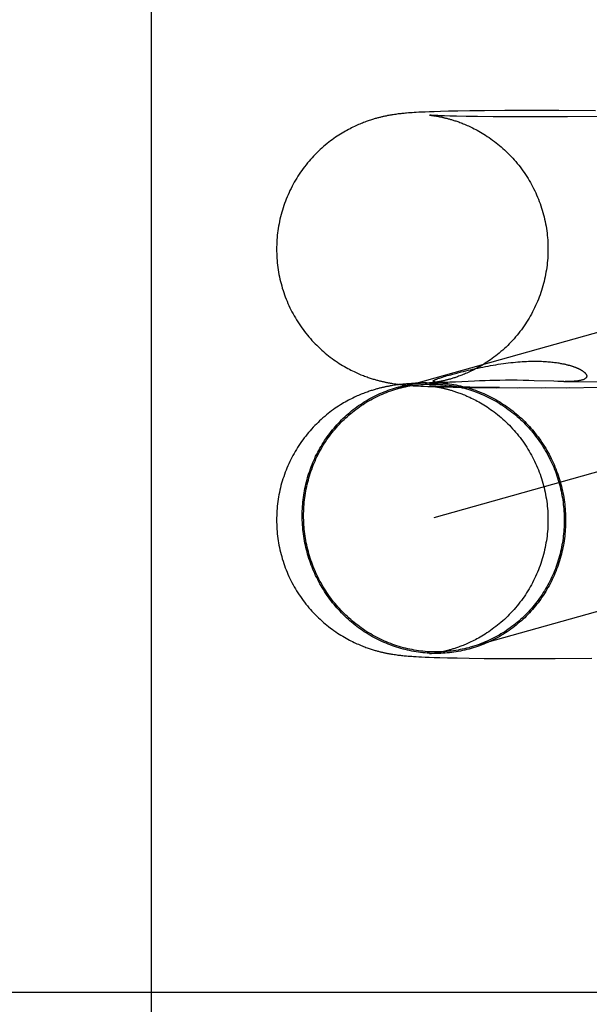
# Model space of a CAD drawing. Header units: inches. Extents: x 0 to 283, y 0 to 183.
# Tile 20 of 82: x 86.9021 to 86.984, y 96.3763 to 96.5178. Entities that reach past the tile are written whole.
import ezdxf

# ---------------------------------------------------------------- set-up
doc = ezdxf.new("R2010")
doc.units = ezdxf.units.IN
doc.header["$LTSCALE"] = 15.583333
doc.header["$MEASUREMENT"] = 0
doc.linetypes.add('HIDDEN', pattern=[0.2, 0.1, -0.1])
doc.layers.add('DEFAULT_2', color=8, linetype='HIDDEN')

msp = doc.modelspace()

# ---------------------------------------------------------------- linework, layer by layer
at = {"layer": 'DEFAULT_2', "color": 8, "linetype": 'HIDDEN'}
for p, q in [((86.92107, 95.06556), (86.92107, 97.31556)), ((86.95579, 96.50418), (86.9556, 96.50414)), ((86.95598, 96.5042), (86.95579, 96.50418)), ((86.95617, 96.50423), (86.95598, 96.5042)), ((86.95635, 96.50426), (86.95617, 96.50423)), ((86.95654, 96.50428), (86.95635, 96.50426)), ((86.95671, 96.5043), (86.95654, 96.50428)), ((86.95689, 96.50432), (86.95671, 96.5043)), ((86.95706, 96.50434), (86.95689, 96.50432)), ((86.95723, 96.50436), (86.95706, 96.50434)), ((86.9574, 96.50437), (86.95723, 96.50436)), ((86.95757, 96.50439), (86.9574, 96.50437)), ((86.95774, 96.5044), (86.95757, 96.50439)), ((86.95799, 96.50443), (86.95774, 96.5044)), ((86.95825, 96.50444), (86.95799, 96.50443)), ((86.95852, 96.50446), (86.95825, 96.50444)), ((86.9588, 96.50448), (86.95852, 96.50446)), ((86.95909, 96.5045), (86.9588, 96.50448)), ((86.9595, 96.50452), (86.95909, 96.5045)), ((86.95993, 96.50454), (86.9595, 96.50452)), ((86.96039, 96.50456), (86.95993, 96.50454)), ((86.96101, 96.50459), (86.96039, 96.50456)), ((86.96169, 96.50461), (86.96101, 96.50459)), ((86.96104, 96.50411), (86.96105, 96.50411)), ((86.96106, 96.50411), (86.96105, 96.50411)), ((86.96106, 96.50411), (86.96107, 96.5041)), ((86.96109, 96.5041), (86.9611, 96.5041)), ((86.96112, 96.5041), (86.96114, 96.5041)), ((86.96125, 96.50409), (86.96117, 96.5041)), ((86.96117, 96.50409), (86.96122, 96.50409)), ((86.96122, 96.50409), (86.96129, 96.50408)), ((86.9614, 96.50408), (86.96125, 96.50409)), ((86.96129, 96.50408), (86.96137, 96.50407)), ((86.96137, 96.50407), (86.96145, 96.50406)), ((86.96157, 96.50408), (86.9614, 96.50408)), ((86.96145, 96.50406), (86.96155, 96.50405)), ((86.96155, 96.50405), (86.96166, 96.50403)), ((86.96185, 96.50406), (86.96157, 96.50408)), ((86.96166, 96.50403), (86.96177, 96.50402)), ((86.96258, 96.50464), (86.96169, 96.50461)), ((86.96177, 96.50402), (86.9619, 96.504)), ((86.9622, 96.50405), (86.96185, 96.50406)), ((86.9619, 96.504), (86.96203, 96.50397)), ((86.96203, 96.50397), (86.96217, 96.50395)), ((86.96263, 96.50403), (86.9622, 96.50405)), ((86.96374, 96.50467), (86.96258, 96.50464)), ((86.96316, 96.50401), (86.96263, 96.50403)), ((86.96395, 96.50399), (86.96316, 96.50401)), ((86.96507, 96.5047), (86.96374, 96.50467)), ((86.96492, 96.50397), (86.96395, 96.50399)), ((86.96627, 96.50394), (86.96492, 96.50397)), ((86.96683, 96.50473), (86.96507, 96.5047)), ((86.96791, 96.50391), (86.96627, 96.50394)), ((86.96894, 96.50475), (86.96683, 96.50473)), ((86.97186, 96.50477), (86.96894, 96.50475)), ((86.97519, 96.50478), (86.97186, 96.50477)), ((86.97963, 96.50477), (86.97519, 96.50478)), ((86.98487, 96.50474), (86.97963, 96.50477)), ((86.98611, 96.50393), (86.98087, 96.50389)), ((86.97017, 96.50389), (86.96791, 96.50391)), ((86.97293, 96.50387), (86.97017, 96.50389)), ((86.97636, 96.50387), (86.97293, 96.50387)), ((86.98087, 96.50389), (86.97636, 96.50387)), ((87.08551, 96.5012), (86.95635, 96.46478)), ((87.09075, 96.48263), (86.96166, 96.44623)), ((86.96201, 96.46574), (86.96187, 96.46572)), ((86.96215, 96.46577), (86.96201, 96.46574)), ((86.96216, 96.46573), (86.96213, 96.46573)), ((86.9623, 96.46579), (86.96215, 96.46577)), ((86.9622, 96.46572), (86.96218, 96.46572)), ((86.96395, 96.46573), (86.96368, 96.46572)), ((86.96427, 96.46574), (86.96395, 96.46573)), ((86.96475, 96.46576), (86.96427, 96.46574)), ((86.96436, 96.4669), (86.96495, 96.46705)), ((86.96751, 96.46589), (86.96475, 96.46576)), ((86.96821, 96.46592), (86.96751, 96.46589)), ((86.96904, 96.46595), (86.96821, 96.46592)), ((86.96968, 96.46597), (86.96904, 96.46595)), ((86.97038, 96.46599), (86.96968, 96.46597)), ((86.97113, 96.466), (86.97038, 96.46599)), ((86.97193, 96.46601), (86.97113, 96.466)), ((86.97276, 96.46601), (86.97193, 96.46601)), ((86.97361, 96.46601), (86.97276, 96.46601)), ((86.97446, 96.466), (86.97361, 96.46601)), ((86.97528, 96.46598), (86.97446, 96.466)), ((86.97607, 96.46596), (86.97528, 96.46598)), ((86.97887, 96.46587), (86.97607, 96.46596)), ((86.97946, 96.46585), (86.97887, 96.46587)), ((86.98035, 96.46584), (86.97946, 96.46585)), ((86.98035, 96.46584), (86.98171, 96.46583)), ((86.98171, 96.46583), (86.98706, 96.46578)), ((86.95576, 96.46527), (86.95556, 96.46523)), ((86.95595, 96.4653), (86.95576, 96.46527)), ((86.95614, 96.46532), (86.95595, 96.4653)), ((86.95597, 96.46552), (86.95616, 96.46549)), ((86.95632, 96.46535), (86.95614, 96.46532)), ((86.95616, 96.46549), (86.95636, 96.46546)), ((86.9565, 96.46537), (86.95632, 96.46535)), ((86.95636, 96.46546), (86.95655, 96.46544)), ((86.95668, 96.46539), (86.9565, 96.46537)), ((86.95655, 96.46544), (86.95674, 96.46541)), ((86.95686, 96.46541), (86.95668, 96.46539)), ((86.95674, 96.46541), (86.95692, 96.46539)), ((86.95704, 96.46543), (86.95686, 96.46541)), ((86.95692, 96.46539), (86.95711, 96.46537)), ((86.95721, 96.46545), (86.95704, 96.46543)), ((86.95711, 96.46537), (86.9573, 96.46535)), ((86.95739, 96.46547), (86.95721, 96.46545)), ((86.9573, 96.46535), (86.95749, 96.46534)), ((86.95756, 96.46548), (86.95739, 96.46547)), ((86.95749, 96.46534), (86.95769, 96.46532)), ((86.95774, 96.4655), (86.95756, 96.46548)), ((86.95769, 96.46532), (86.95788, 96.4653)), ((86.95791, 96.46551), (86.95774, 96.4655)), ((86.95788, 96.4653), (86.95808, 96.46529)), ((86.95818, 96.46553), (86.95791, 96.46551)), ((86.95808, 96.46529), (86.95838, 96.46527)), ((86.95845, 96.46555), (86.95818, 96.46553)), ((86.95838, 96.46527), (86.95868, 96.46524)), ((86.95873, 96.46557), (86.95845, 96.46555)), ((86.95868, 96.46524), (86.95899, 96.46523)), ((86.95902, 96.46559), (86.95873, 96.46557)), ((86.95899, 96.46523), (86.95932, 96.46521)), ((86.95934, 96.46561), (86.95902, 96.46559)), ((86.95932, 96.46521), (86.95977, 96.46518)), ((86.95979, 96.46563), (86.95934, 96.46561)), ((86.95977, 96.46518), (86.96024, 96.46516)), ((86.96059, 96.46567), (86.95979, 96.46563)), ((86.96024, 96.46516), (86.96076, 96.46514)), ((86.96076, 96.46514), (86.96145, 96.46511)), ((86.96104, 96.46561), (86.96366, 96.46572)), ((86.96104, 96.4652), (86.96105, 96.4652)), ((86.96106, 96.46561), (86.96105, 96.46561)), ((86.96106, 96.4652), (86.96105, 96.4652)), ((86.96106, 96.4652), (86.96107, 96.4652)), ((86.96108, 96.46562), (86.96107, 96.46561)), ((86.96108, 96.4652), (86.9611, 96.4652)), ((86.96112, 96.46562), (86.9611, 96.46562)), ((86.96112, 96.4652), (86.96114, 96.46519)), ((86.96116, 96.46519), (86.96119, 96.46519)), ((86.96127, 96.46519), (86.96118, 96.46519)), ((86.96121, 96.46519), (86.96128, 96.46518)), ((86.96132, 96.46564), (86.96124, 96.46563)), ((86.96144, 96.46518), (86.96127, 96.46519)), ((86.96128, 96.46518), (86.96135, 96.46517)), ((86.96141, 96.46565), (86.96132, 96.46564)), ((86.96135, 96.46517), (86.96144, 96.46516)), ((86.96151, 96.46567), (86.96141, 96.46565)), ((86.96166, 96.46517), (86.96144, 96.46518)), ((86.96144, 96.46516), (86.96153, 96.46515)), ((86.96145, 96.46511), (86.96221, 96.46509)), ((86.96162, 96.46568), (86.96151, 96.46567)), ((86.96153, 96.46515), (86.96164, 96.46513)), ((86.96174, 96.4657), (86.96162, 96.46568)), ((86.96164, 96.46513), (86.96175, 96.46511)), ((86.96194, 96.46515), (86.96166, 96.46517)), ((86.96187, 96.46572), (86.96174, 96.4657)), ((86.96175, 96.46511), (86.96188, 96.46509)), ((86.96188, 96.46509), (86.96201, 96.46507)), ((86.96228, 96.46514), (86.96194, 96.46515)), ((86.96201, 96.46507), (86.96215, 96.46505)), ((86.96221, 96.46509), (86.96324, 96.46506)), ((86.96225, 96.46572), (86.96223, 96.46572)), ((86.96229, 96.46572), (86.96227, 96.46572)), ((86.9628, 96.46512), (86.96228, 96.46514)), ((86.96234, 96.46572), (86.96232, 96.46572)), ((86.96238, 96.46572), (86.96236, 96.46572)), ((86.96256, 96.46571), (86.96249, 96.46571)), ((86.96263, 96.46571), (86.96256, 96.46571)), ((86.9627, 96.46571), (86.96263, 96.46571)), ((86.96278, 96.46571), (86.9627, 96.46571)), ((86.96344, 96.4651), (86.9628, 96.46512)), ((86.96287, 96.46571), (86.96281, 96.46571)), ((86.96297, 96.46571), (86.96287, 96.46571)), ((86.96308, 96.46571), (86.96297, 96.46571)), ((86.9632, 96.46571), (86.96308, 96.46571)), ((86.96334, 96.46571), (86.9632, 96.46571)), ((86.96324, 96.46506), (86.96442, 96.46503)), ((86.9635, 96.46572), (86.96334, 96.46571)), ((86.96423, 96.46508), (86.96344, 96.4651)), ((86.96368, 96.46572), (86.9635, 96.46572)), ((86.96539, 96.46505), (86.96423, 96.46508)), ((86.96442, 96.46503), (86.96604, 96.465)), ((86.96681, 96.46503), (86.96539, 96.46505)), ((86.96604, 96.465), (86.96797, 96.46498)), ((86.96855, 96.465), (86.96681, 96.46503)), ((86.96797, 96.46498), (86.97069, 96.46495)), ((86.97109, 96.46498), (86.96855, 96.465)), ((86.97069, 96.46495), (86.974, 96.46497)), ((86.97371, 96.46494), (86.97773, 96.46497)), ((86.97707, 96.46494), (86.98119, 96.46498)), ((86.98065, 96.46495), (86.98571, 96.46502)), ((86.95575, 96.42664), (86.95594, 96.42662)), ((86.95594, 96.42662), (86.95613, 96.42659)), ((86.95613, 96.42659), (86.95631, 96.42656)), ((86.95631, 96.42656), (86.95649, 96.42654)), ((86.95649, 96.42654), (86.95666, 96.42652)), ((86.95666, 96.42652), (86.95684, 96.4265)), ((86.95684, 96.4265), (86.95701, 96.42648)), ((86.95701, 96.42648), (86.95719, 96.42646)), ((86.95719, 96.42646), (86.95736, 96.42644)), ((86.95736, 96.42644), (86.95753, 96.42643)), ((86.95753, 96.42643), (86.9577, 96.42641)), ((86.9577, 96.42641), (86.95795, 96.42639)), ((86.95795, 96.42639), (86.95821, 96.42637)), ((86.95821, 96.42637), (86.95847, 96.42635)), ((86.95847, 96.42635), (86.95873, 96.42634)), ((86.95873, 96.42634), (86.9591, 96.42632)), ((86.9591, 96.42632), (86.95947, 96.42629)), ((86.95947, 96.42629), (86.95987, 96.42627)), ((86.95987, 96.42627), (86.96039, 96.42625)), ((86.96039, 96.42625), (86.96096, 96.42623)), ((86.96096, 96.42623), (86.9617, 96.4262)), ((86.96107, 96.42671), (86.96106, 96.42671)), ((86.9611, 96.42671), (86.96109, 96.42671)), ((86.96115, 96.42672), (86.96112, 96.42671)), ((86.96134, 96.42674), (86.96127, 96.42673)), ((86.96143, 96.42675), (86.96134, 96.42674)), ((86.96153, 96.42676), (86.96143, 96.42675)), ((86.96163, 96.42678), (86.96153, 96.42676)), ((86.96175, 96.4268), (86.96163, 96.42678)), ((86.9617, 96.4262), (86.96252, 96.42618)), ((86.96187, 96.42681), (86.96175, 96.4268)), ((86.96201, 96.42684), (86.96187, 96.42681)), ((86.96215, 96.42686), (86.96201, 96.42684)), ((86.9623, 96.42689), (86.96215, 96.42686)), ((86.96252, 96.42618), (86.9636, 96.42615)), ((86.9636, 96.42615), (86.96501, 96.42612)), ((86.96501, 96.42612), (86.9667, 96.42609)), ((86.9667, 96.42609), (86.96886, 96.42606)), ((86.96886, 96.42606), (86.97183, 96.42604)), ((86.97183, 96.42604), (86.9751, 96.42603)), ((86.9751, 96.42603), (86.97909, 96.42604)), ((86.97909, 96.42604), (86.98437, 96.42607)), ((87.16556, 96.37806), (86.68813, 96.37806))]:
    msp.add_line(p, q, dxfattribs=at)
for points in [[(86.9556, 96.50414), (86.9555, 96.50413), (86.9554, 96.50411), (86.9553, 96.50409), (86.9552, 96.50407), (86.9551, 96.50406), (86.95499, 96.50404), (86.95489, 96.50401), (86.95479, 96.50399), (86.95468, 96.50397), (86.95458, 96.50395), (86.95447, 96.50393), (86.95437, 96.5039), (86.95426, 96.50388), (86.95415, 96.50385), (86.95404, 96.50383), (86.95393, 96.5038), (86.95382, 96.50377), (86.9537, 96.50374), (86.95358, 96.50371), (86.95346, 96.50368), (86.95334, 96.50364), (86.95321, 96.50361), (86.95308, 96.50357), (86.95295, 96.50353), (86.95281, 96.50349), (86.95267, 96.50344), (86.95252, 96.5034), (86.95237, 96.50335), (86.95222, 96.50329), (86.95206, 96.50324), (86.9519, 96.50318), (86.95173, 96.50312), (86.95156, 96.50305), (86.95138, 96.50298), (86.9512, 96.50291), (86.95101, 96.50283), (86.95082, 96.50275), (86.95063, 96.50266), (86.95043, 96.50257), (86.95023, 96.50248), (86.95002, 96.50238), (86.94981, 96.50228), (86.9496, 96.50217), (86.94938, 96.50205), (86.94916, 96.50193), (86.94894, 96.50181), (86.94871, 96.50168), (86.94848, 96.50154), (86.94825, 96.5014), (86.94801, 96.50125), (86.94777, 96.50109), (86.94753, 96.50093), (86.94729, 96.50076), (86.94704, 96.50059), (86.9468, 96.5004), (86.94655, 96.50021), (86.9463, 96.50002), (86.94605, 96.49981), (86.94581, 96.49961), (86.94556, 96.49939), (86.94532, 96.49917), (86.94508, 96.49894), (86.94484, 96.49871), (86.9446, 96.49847), (86.94437, 96.49824), (86.94415, 96.49799), (86.94393, 96.49775), (86.94371, 96.49749), (86.94349, 96.49724), (86.94328, 96.49698), (86.94308, 96.49671), (86.94288, 96.49645), (86.94268, 96.49618), (86.94249, 96.4959), (86.9423, 96.49562), (86.94211, 96.49534), (86.94194, 96.49506), (86.94176, 96.49477), (86.94159, 96.49448), (86.94143, 96.49419), (86.94127, 96.49389), (86.94112, 96.49359), (86.94097, 96.49329), (86.94083, 96.49298), (86.94069, 96.49268), (86.94056, 96.49237), (86.94043, 96.49206), (86.94031, 96.49174), (86.94019, 96.49143), (86.94008, 96.49111), (86.93998, 96.49079), (86.93988, 96.49047), (86.93978, 96.49015), (86.93969, 96.48982), (86.93961, 96.4895), (86.93953, 96.48917), (86.93946, 96.48884), (86.9394, 96.48851), (86.93934, 96.48818), (86.93928, 96.48785), (86.93923, 96.48751), (86.93919, 96.48718), (86.93915, 96.48685), (86.93912, 96.48651), (86.93909, 96.48618), (86.93907, 96.48584), (86.93906, 96.4855), (86.93905, 96.48517), (86.93905, 96.48486)], [(86.96115, 96.5041), (86.96109, 96.5041), (86.96108, 96.5041)], [(86.96217, 96.50395), (86.96231, 96.50392), (86.96239, 96.50391), (86.96247, 96.50389), (86.96255, 96.50388), (86.96263, 96.50386), (86.96271, 96.50385), (86.96279, 96.50383), (86.96288, 96.50381), (86.96296, 96.50379), (86.96305, 96.50377), (86.96314, 96.50375), (86.96323, 96.50373), (86.96333, 96.5037), (86.96342, 96.50368), (86.96352, 96.50366), (86.96362, 96.50363), (86.96372, 96.5036), (86.96383, 96.50357), (86.96394, 96.50354), (86.96405, 96.50351), (86.96417, 96.50348), (86.96429, 96.50344), (86.96441, 96.5034), (86.96454, 96.50336), (86.96467, 96.50332), (86.9648, 96.50328), (86.96494, 96.50323), (86.96509, 96.50318), (86.96524, 96.50313), (86.96539, 96.50307), (86.96555, 96.50301), (86.96571, 96.50295), (86.96588, 96.50288), (86.96606, 96.50281), (86.96624, 96.50273), (86.96642, 96.50265), (86.96661, 96.50257), (86.96681, 96.50248), (86.96701, 96.50238), (86.96722, 96.50228), (86.96744, 96.50217), (86.96766, 96.50206), (86.96788, 96.50194), (86.96811, 96.50181), (86.96835, 96.50168), (86.96859, 96.50153), (86.96883, 96.50138), (86.96908, 96.50123), (86.96933, 96.50107), (86.96958, 96.5009), (86.96984, 96.50072), (86.97009, 96.50054), (86.97034, 96.50035), (86.97059, 96.50016), (86.97084, 96.49996), (86.97109, 96.49975), (86.97134, 96.49954), (86.97158, 96.49933), (86.97182, 96.49911), (86.97206, 96.49889), (86.9723, 96.49866), (86.97253, 96.49842), (86.97276, 96.49818), (86.97298, 96.49794), (86.9732, 96.4977), (86.97342, 96.49744), (86.97363, 96.49719), (86.97384, 96.49693), (86.97405, 96.49667), (86.97425, 96.4964), (86.97444, 96.49613), (86.97463, 96.49586), (86.97482, 96.49558), (86.975, 96.4953), (86.97518, 96.49502), (86.97535, 96.49473), (86.97552, 96.49444), (86.97568, 96.49415), (86.97584, 96.49385), (86.97599, 96.49356), (86.97614, 96.49325), (86.97628, 96.49295), (86.97642, 96.49265), (86.97655, 96.49234), (86.97668, 96.49203), (86.9768, 96.49172), (86.97691, 96.4914), (86.97702, 96.49109), (86.97713, 96.49077), (86.97723, 96.49045), (86.97732, 96.49013), (86.97741, 96.4898), (86.97749, 96.48948), (86.97757, 96.48915), (86.97764, 96.48883), (86.97771, 96.4885), (86.97777, 96.48817), (86.97782, 96.48784), (86.97787, 96.48751), (86.97791, 96.48717), (86.97795, 96.48684), (86.97798, 96.48651), (86.97801, 96.48617), (86.97803, 96.48584), (86.97804, 96.4855), (86.97805, 96.48517), (86.97805, 96.48486)], [(86.93905, 96.48486), (86.93905, 96.48455), (86.93906, 96.48421), (86.93907, 96.48388), (86.93909, 96.48354), (86.93912, 96.48321), (86.93915, 96.48288), (86.93919, 96.48254), (86.93923, 96.48221), (86.93928, 96.48188), (86.93933, 96.48155), (86.93939, 96.48122), (86.93946, 96.48089), (86.93953, 96.48056), (86.93961, 96.48023), (86.93969, 96.47991), (86.93978, 96.47958), (86.93987, 96.47926), (86.93997, 96.47894), (86.94008, 96.47862), (86.94019, 96.4783), (86.9403, 96.47799), (86.94042, 96.47768), (86.94055, 96.47737), (86.94068, 96.47706), (86.94082, 96.47675), (86.94096, 96.47645), (86.94111, 96.47615), (86.94126, 96.47585), (86.94142, 96.47555), (86.94158, 96.47526), (86.94175, 96.47497), (86.94192, 96.47468), (86.9421, 96.4744), (86.94228, 96.47412), (86.94247, 96.47384), (86.94266, 96.47357), (86.94286, 96.4733), (86.94306, 96.47303), (86.94326, 96.47277), (86.94347, 96.47251), (86.94369, 96.47225), (86.9439, 96.472), (86.94412, 96.47175), (86.94435, 96.47151), (86.94458, 96.47127), (86.94481, 96.47104), (86.94505, 96.47081), (86.94529, 96.47058), (86.94553, 96.47036), (86.94577, 96.47014), (86.94602, 96.46993), (86.94627, 96.46973), (86.94652, 96.46953), (86.94677, 96.46933), (86.94702, 96.46915), (86.94728, 96.46896), (86.94753, 96.46879), (86.94779, 96.46861), (86.94804, 96.46845), (86.94829, 96.46829), (86.94854, 96.46814), (86.94879, 96.46799), (86.94903, 96.46786), (86.94927, 96.46772), (86.94951, 96.4676), (86.94974, 96.46748), (86.94996, 96.46737), (86.95018, 96.46726), (86.95039, 96.46716), (86.95059, 96.46707), (86.95079, 96.46698), (86.95098, 96.4669), (86.95117, 96.46682), (86.95135, 96.46675), (86.95153, 96.46668), (86.9517, 96.46661), (86.95187, 96.46655), (86.95204, 96.46649), (86.9522, 96.46643), (86.95235, 96.46638), (86.9525, 96.46633), (86.95265, 96.46628), (86.95279, 96.46624), (86.95292, 96.4662), (86.95306, 96.46616), (86.95319, 96.46612), (86.95331, 96.46608), (86.95344, 96.46605), (86.95356, 96.46601), (86.95368, 96.46598), (86.95379, 96.46595), (86.95391, 96.46592), (86.95402, 96.4659), (86.95413, 96.46587), (86.95424, 96.46584), (86.95435, 96.46582), (86.95445, 96.4658), (86.95456, 96.46577), (86.95466, 96.46575), (86.95476, 96.46573), (86.95486, 96.46571), (86.95497, 96.46569), (86.95507, 96.46567), (86.95517, 96.46565), (86.95527, 96.46563), (86.95537, 96.46561), (86.95547, 96.4656), (86.95557, 96.46558), (86.95567, 96.46556), (86.95577, 96.46555), (86.95597, 96.46552)], [(86.97805, 96.48486), (86.97805, 96.48455), (86.97804, 96.48422), (86.97803, 96.48388), (86.97801, 96.48354), (86.97798, 96.48321), (86.97795, 96.48287), (86.97791, 96.48254), (86.97787, 96.48221), (86.97782, 96.48187), (86.97776, 96.48154), (86.9777, 96.48121), (86.97764, 96.48088), (86.97757, 96.48055), (86.97749, 96.48023), (86.97741, 96.4799), (86.97732, 96.47958), (86.97722, 96.47925), (86.97712, 96.47893), (86.97702, 96.47861), (86.97691, 96.4783), (86.97679, 96.47798), (86.97667, 96.47767), (86.97654, 96.47736), (86.97641, 96.47705), (86.97627, 96.47674), (86.97613, 96.47644), (86.97598, 96.47614), (86.97583, 96.47584), (86.97567, 96.47554), (86.9755, 96.47525), (86.97533, 96.47496), (86.97516, 96.47467), (86.97498, 96.47439), (86.9748, 96.47411), (86.97461, 96.47383), (86.97442, 96.47355), (86.97422, 96.47328), (86.97402, 96.47302), (86.97381, 96.47275), (86.9736, 96.47249), (86.97339, 96.47224), (86.97317, 96.47199), (86.97295, 96.47174), (86.97272, 96.4715), (86.97249, 96.47126), (86.97226, 96.47102), (86.97202, 96.47079), (86.97178, 96.47057), (86.97154, 96.47035), (86.97129, 96.47014), (86.97105, 96.46993), (86.9708, 96.46972), (86.97055, 96.46952), (86.97029, 96.46933), (86.97004, 96.46914), (86.96979, 96.46896), (86.96953, 96.46879), (86.96928, 96.46862), (86.96903, 96.46846), (86.96878, 96.4683), (86.96854, 96.46816), (86.9683, 96.46802), (86.96806, 96.46788), (86.96783, 96.46776), (86.96761, 96.46764), (86.96739, 96.46753), (86.96718, 96.46742), (86.96698, 96.46732), (86.96678, 96.46723), (86.96658, 96.46714), (86.96639, 96.46706), (86.96621, 96.46698), (86.96603, 96.4669), (86.96586, 96.46683), (86.96569, 96.46676), (86.96553, 96.4667), (86.96537, 96.46664), (86.96521, 96.46659), (86.96506, 96.46653), (86.96492, 96.46648), (86.96478, 96.46644), (86.96465, 96.46639), (86.96452, 96.46635), (86.96439, 96.46631), (86.96427, 96.46627), (86.96415, 96.46624), (86.96403, 96.4662), (86.96392, 96.46617), (86.96381, 96.46614), (86.96371, 96.46611), (86.9636, 96.46608), (86.9635, 96.46606), (86.9634, 96.46603), (86.96331, 96.46601), (86.96321, 96.46599), (86.96312, 96.46596), (86.96303, 96.46594), (86.96294, 96.46592), (86.96286, 96.46591), (86.96277, 96.46589), (86.96269, 96.46587), (86.96261, 96.46585), (86.96253, 96.46584), (86.96245, 96.46582), (86.96237, 96.46581), (86.9623, 96.46579)], [(86.96495, 96.46705), (86.96558, 96.46721), (86.96591, 96.4673), (86.96624, 96.46738), (86.96658, 96.46746), (86.96692, 96.46754), (86.96727, 96.46762), (86.96763, 96.4677), (86.96799, 96.46777), (86.96835, 96.46785), (86.96871, 96.46792), (86.96907, 96.468), (86.96944, 96.46806), (86.96981, 96.46813), (86.97017, 96.4682), (86.97054, 96.46826), (86.97091, 96.46832), (86.97127, 96.46837), (86.97164, 96.46842), (86.972, 96.46847), (86.97235, 96.46851), (86.9727, 96.46855), (86.97304, 96.46859), (86.97338, 96.46862), (86.97371, 96.46865), (86.97403, 96.46867), (86.97435, 96.4687), (86.97466, 96.46871), (86.97497, 96.46873), (86.97527, 96.46874), (86.97556, 96.46875), (86.97585, 96.46875), (86.97612, 96.46875), (86.97639, 96.46875), (86.97665, 96.46875), (86.9769, 96.46874), (86.97714, 96.46874), (86.97738, 96.46873), (86.9776, 96.46871), (86.97782, 96.4687), (86.97803, 96.46868), (86.97823, 96.46867), (86.97843, 96.46865), (86.97861, 96.46863), (86.97879, 96.46861), (86.97897, 96.46859), (86.97913, 96.46857), (86.97929, 96.46855), (86.97945, 96.46852), (86.97959, 96.4685), (86.97974, 96.46848), (86.97987, 96.46845), (86.98, 96.46843), (86.98013, 96.4684), (86.98025, 96.46838), (86.98036, 96.46836), (86.98048, 96.46833), (86.98058, 96.46831), (86.98068, 96.46828), (86.98078, 96.46826), (86.98088, 96.46824), (86.98097, 96.46821), (86.98106, 96.46819), (86.98114, 96.46817), (86.98122, 96.46814), (86.9813, 96.46812), (86.98137, 96.4681), (86.98145, 96.46807), (86.98152, 96.46805), (86.98158, 96.46803), (86.98165, 96.46801), (86.98171, 96.46799), (86.98178, 96.46796), (86.98183, 96.46794), (86.98189, 96.46792), (86.98195, 96.4679), (86.982, 96.46788), (86.98206, 96.46786), (86.98211, 96.46784), (86.98216, 96.46782), (86.98221, 96.4678), (86.98225, 96.46778), (86.9823, 96.46776), (86.98235, 96.46774), (86.98239, 96.46772), (86.98243, 96.4677), (86.98248, 96.46768), (86.98252, 96.46765), (86.98256, 96.46763), (86.9826, 96.46761), (86.98264, 96.46759), (86.98268, 96.46757), (86.98271, 96.46755), (86.98275, 96.46753), (86.98279, 96.46751), (86.98283, 96.46749), (86.98286, 96.46747), (86.9829, 96.46745), (86.98293, 96.46743), (86.98296, 96.46741), (86.983, 96.46738), (86.98303, 96.46736), (86.98306, 96.46734), (86.9831, 96.46732), (86.98313, 96.46729), (86.98316, 96.46727), (86.98319, 96.46725), (86.98322, 96.46722), (86.98325, 96.4672), (86.98328, 96.46717), (86.9833, 96.46715), (86.98333, 96.46712), (86.98336, 96.4671), (86.98338, 96.46707), (86.98341, 96.46704), (86.98343, 96.46701), (86.98346, 96.46699), (86.98348, 96.46696), (86.9835, 96.46693), (86.98352, 96.4669), (86.98354, 96.46687), (86.98355, 96.46684), (86.98357, 96.46681), (86.98358, 96.46678), (86.98359, 96.46674), (86.9836, 96.46671), (86.98361, 96.46668), (86.98361, 96.46664), (86.98361, 96.46661), (86.98361, 96.46658), (86.9836, 96.46654), (86.9836, 96.46651), (86.98358, 96.46647), (86.98357, 96.46644), (86.98355, 96.4664), (86.98352, 96.46637), (86.98349, 96.46633), (86.98345, 96.4663), (86.98341, 96.46626), (86.98336, 96.46623), (86.98331, 96.4662), (86.98324, 96.46616), (86.98318, 96.46613), (86.9831, 96.4661), (86.98301, 96.46607), (86.98292, 96.46604), (86.98282, 96.46602), (86.98271, 96.46599), (86.98259, 96.46597), (86.98246, 96.46594), (86.98232, 96.46592), (86.98216, 96.46591), (86.982, 96.46589), (86.98183, 96.46587), (86.98164, 96.46586), (86.98144, 96.46585), (86.98124, 96.46584), (86.98102, 96.46584), (86.98079, 96.46584), (86.98054, 96.46583)], [(86.96211, 96.46573), (86.96209, 96.46573), (86.96206, 96.46573), (86.96204, 96.46573), (86.96201, 96.46574), (86.96199, 96.46574), (86.96196, 96.46574), (86.96194, 96.46575), (86.96191, 96.46575), (86.96189, 96.46575), (86.96186, 96.46575), (86.96184, 96.46576), (86.96181, 96.46576), (86.96179, 96.46577), (86.96177, 96.46577), (86.96175, 96.46578), (86.96173, 96.46578), (86.96171, 96.46579), (86.96169, 96.46579), (86.96167, 96.4658), (86.96165, 96.4658), (86.96163, 96.46581), (86.96162, 96.46582), (86.9616, 96.46582), (86.96159, 96.46583), (86.96158, 96.46584), (86.96157, 96.46585), (86.96156, 96.46586), (86.96155, 96.46587), (86.96155, 96.46588), (86.96155, 96.46589), (86.96155, 96.4659), (86.96156, 96.46591), (86.96156, 96.46593), (86.96157, 96.46594), (86.96159, 96.46596), (86.9616, 96.46597), (86.96163, 96.46599), (86.96165, 96.46601), (86.96168, 96.46603), (86.96172, 96.46605), (86.96176, 96.46607), (86.96181, 96.46609), (86.96186, 96.46612), (86.96192, 96.46614), (86.96199, 96.46617), (86.96206, 96.4662), (86.96215, 96.46623), (86.96224, 96.46626), (86.96235, 96.4663), (86.96246, 96.46634), (86.9626, 96.46639), (86.96275, 96.46643), (86.96291, 96.46648)], [(86.96291, 96.46648), (86.96312, 96.46655), (86.96334, 96.46661), (86.96358, 96.46668), (86.96383, 96.46675), (86.96409, 96.46682), (86.96436, 96.4669)], [(86.95556, 96.46523), (86.95547, 96.46522), (86.95537, 96.4652), (86.95527, 96.46518), (86.95516, 96.46516), (86.95506, 96.46514), (86.95496, 96.46512), (86.95486, 96.4651), (86.95476, 96.46508), (86.95465, 96.46506), (86.95455, 96.46504), (86.95445, 96.46502), (86.95434, 96.46499), (86.95423, 96.46497), (86.95413, 96.46494), (86.95402, 96.46492), (86.9539, 96.46489), (86.95379, 96.46486), (86.95367, 96.46483), (86.95356, 96.4648), (86.95344, 96.46477), (86.95331, 96.46473), (86.95319, 96.4647), (86.95306, 96.46466), (86.95292, 96.46462), (86.95279, 96.46457), (86.95264, 96.46453), (86.9525, 96.46448), (86.95235, 96.46443), (86.9522, 96.46438), (86.95204, 96.46432), (86.95188, 96.46427), (86.95171, 96.4642), (86.95154, 96.46414), (86.95136, 96.46407), (86.95119, 96.464), (86.951, 96.46392), (86.95081, 96.46384), (86.95062, 96.46376), (86.95042, 96.46367), (86.95022, 96.46357), (86.95001, 96.46347), (86.9498, 96.46337), (86.94959, 96.46326), (86.94937, 96.46314), (86.94914, 96.46302), (86.94891, 96.46289), (86.94868, 96.46276), (86.94845, 96.46262), (86.94821, 96.46247), (86.94796, 96.46232), (86.94772, 96.46215), (86.94747, 96.46199), (86.94722, 96.46181), (86.94696, 96.46163), (86.94671, 96.46143), (86.94646, 96.46124), (86.94621, 96.46104), (86.94596, 96.46083), (86.94571, 96.46062), (86.94547, 96.4604), (86.94523, 96.46018), (86.945, 96.45996), (86.94476, 96.45973), (86.94453, 96.4595), (86.9443, 96.45926), (86.94408, 96.45901), (86.94386, 96.45877), (86.94365, 96.45852), (86.94343, 96.45826), (86.94323, 96.458), (86.94302, 96.45774), (86.94282, 96.45747), (86.94263, 96.4572), (86.94244, 96.45693), (86.94225, 96.45665), (86.94207, 96.45637), (86.9419, 96.45609), (86.94173, 96.4558), (86.94156, 96.45551), (86.9414, 96.45522), (86.94124, 96.45493), (86.94109, 96.45463), (86.94094, 96.45433), (86.9408, 96.45403), (86.94067, 96.45372), (86.94054, 96.45341), (86.94041, 96.4531), (86.94029, 96.45279), (86.94018, 96.45248), (86.94007, 96.45216), (86.93996, 96.45185), (86.93987, 96.45153), (86.93977, 96.45121), (86.93968, 96.45088), (86.9396, 96.45056), (86.93953, 96.45024), (86.93946, 96.44991), (86.93939, 96.44958), (86.93933, 96.44925), (86.93928, 96.44892), (86.93923, 96.44859), (86.93919, 96.44826), (86.93915, 96.44793), (86.93912, 96.4476), (86.93909, 96.44726), (86.93907, 96.44693), (86.93906, 96.44659), (86.93905, 96.44626), (86.93905, 96.44595)], [(86.94273, 96.44656), (86.94273, 96.44688), (86.94274, 96.44721), (86.94275, 96.44754), (86.94277, 96.44787), (86.9428, 96.4482), (86.94283, 96.44852), (86.94286, 96.44885), (86.9429, 96.44917), (86.94295, 96.4495), (86.943, 96.44982), (86.94306, 96.45014), (86.94312, 96.45046), (86.94318, 96.45078), (86.94326, 96.4511), (86.94333, 96.45142), (86.94342, 96.45174), (86.94351, 96.45205), (86.9436, 96.45236), (86.9437, 96.45268), (86.9438, 96.45298), (86.94391, 96.45329), (86.94402, 96.4536), (86.94414, 96.4539), (86.94426, 96.4542), (86.94439, 96.4545), (86.94453, 96.4548), (86.94466, 96.45509), (86.94481, 96.45538), (86.94496, 96.45567), (86.94511, 96.45595), (86.94527, 96.45624), (86.94543, 96.45652), (86.94559, 96.4568), (86.94577, 96.45707), (86.94594, 96.45734), (86.94612, 96.45761), (86.94631, 96.45787), (86.9465, 96.45814), (86.94669, 96.45839), (86.94689, 96.45865), (86.94709, 96.4589), (86.9473, 96.45915), (86.94751, 96.45939), (86.94772, 96.45963), (86.94794, 96.45987), (86.94816, 96.4601), (86.94839, 96.46033), (86.94862, 96.46055), (86.94885, 96.46077), (86.94909, 96.46099), (86.94933, 96.4612), (86.94957, 96.46141), (86.94982, 96.46161), (86.95007, 96.46181), (86.95033, 96.46201), (86.95058, 96.4622), (86.95084, 96.46238), (86.95111, 96.46256), (86.95138, 96.46274), (86.95165, 96.46291), (86.95192, 96.46308), (86.95219, 96.46324), (86.95247, 96.46339), (86.95275, 96.46355), (86.95304, 96.46369), (86.95332, 96.46384), (86.95361, 96.46397), (86.9539, 96.46411), (86.95419, 96.46423), (86.95449, 96.46435), (86.95478, 96.46447), (86.95508, 96.46458), (86.95538, 96.46469), (86.95569, 96.46479), (86.95599, 96.46489), (86.9563, 96.46498), (86.9566, 96.46506), (86.95691, 96.46514), (86.95722, 96.46521), (86.95753, 96.46528), (86.95785, 96.46535), (86.95816, 96.46541), (86.95847, 96.46546), (86.95879, 96.4655), (86.95911, 96.46555), (86.95942, 96.46558), (86.95974, 96.46561), (86.96006, 96.46564), (86.96038, 96.46566)], [(86.94293, 96.44655), (86.94293, 96.44688), (86.94294, 96.4472), (86.94295, 96.44753), (86.94297, 96.44785), (86.943, 96.44817), (86.94303, 96.4485), (86.94306, 96.44882), (86.9431, 96.44914), (86.94315, 96.44946), (86.9432, 96.44978), (86.94325, 96.4501), (86.94331, 96.45042), (86.94338, 96.45074), (86.94345, 96.45105), (86.94353, 96.45137), (86.94361, 96.45168), (86.9437, 96.45199), (86.94379, 96.4523), (86.94389, 96.45261), (86.94399, 96.45291), (86.94409, 96.45322), (86.94421, 96.45352), (86.94432, 96.45382), (86.94445, 96.45412), (86.94457, 96.45441), (86.94471, 96.45471), (86.94484, 96.455), (86.94498, 96.45528), (86.94513, 96.45557), (86.94528, 96.45585), (86.94544, 96.45613), (86.9456, 96.45641), (86.94576, 96.45668), (86.94593, 96.45696), (86.94611, 96.45722), (86.94629, 96.45749), (86.94647, 96.45775), (86.94666, 96.45801), (86.94685, 96.45827), (86.94704, 96.45852), (86.94724, 96.45877), (86.94745, 96.45901), (86.94766, 96.45925), (86.94787, 96.45949), (86.94808, 96.45972), (86.9483, 96.45995), (86.94853, 96.46018), (86.94875, 96.4604), (86.94899, 96.46062), (86.94922, 96.46083), (86.94946, 96.46104), (86.9497, 96.46125), (86.94994, 96.46145), (86.95019, 96.46165), (86.95045, 96.46184), (86.9507, 96.46203), (86.95096, 96.46221), (86.95122, 96.46239), (86.95148, 96.46256), (86.95175, 96.46273), (86.95202, 96.4629), (86.95229, 96.46306), (86.95257, 96.46321), (86.95285, 96.46336), (86.95313, 96.46351), (86.95341, 96.46365), (86.95369, 96.46379), (86.95398, 96.46392), (86.95427, 96.46404), (86.95456, 96.46416), (86.95486, 96.46428), (86.95515, 96.46439), (86.95545, 96.46449), (86.95575, 96.46459), (86.95605, 96.46469), (86.95635, 96.46478)], [(86.95642, 96.4648), (86.95666, 96.46486), (86.95696, 96.46494), (86.95727, 96.46502), (86.95758, 96.46508), (86.95789, 96.46515), (86.9582, 96.4652), (86.95851, 96.46526), (86.95882, 96.4653), (86.95913, 96.46534), (86.95945, 96.46538), (86.95976, 96.46541), (86.96008, 96.46543), (86.96039, 96.46545), (86.96071, 96.46547), (86.96102, 96.46547), (86.96134, 96.46548), (86.96166, 96.46547), (86.96197, 96.46547), (86.96229, 96.46545), (86.9626, 96.46543), (86.96292, 96.46541), (86.96324, 96.46538), (86.96355, 96.46534), (86.96387, 96.4653), (86.96418, 96.46526), (86.96449, 96.4652), (86.9648, 96.46515), (86.96512, 96.46508), (86.96543, 96.46502), (86.96574, 96.46494), (86.96604, 96.46486), (86.96635, 96.46478), (86.96666, 96.46469), (86.96696, 96.46459), (86.96726, 96.46449), (86.96756, 96.46439), (86.96786, 96.46428), (86.96816, 96.46416), (86.96846, 96.46404), (86.96875, 96.46392), (86.96904, 96.46379), (86.96933, 96.46365), (86.96962, 96.46351), (86.9699, 96.46336), (86.97019, 96.46321), (86.97047, 96.46306), (86.97074, 96.4629), (86.97102, 96.46273), (86.97129, 96.46256), (86.97156, 96.46239), (86.97183, 96.46221), (86.97209, 96.46203), (86.97235, 96.46184), (86.97261, 96.46165), (86.97287, 96.46145), (86.97312, 96.46125), (86.97337, 96.46104), (86.97361, 96.46083), (86.97385, 96.46062), (86.97409, 96.4604), (86.97433, 96.46018), (86.97456, 96.45995), (86.97479, 96.45972), (86.97501, 96.45949), (86.97523, 96.45925), (86.97545, 96.45901), (86.97566, 96.45877), (86.97587, 96.45852), (86.97607, 96.45827), (86.97627, 96.45801), (86.97646, 96.45775), (86.97666, 96.45749), (86.97684, 96.45722), (86.97703, 96.45696), (86.97721, 96.45668), (86.97738, 96.45641), (86.97755, 96.45613), (86.97771, 96.45585), (86.97787, 96.45557), (86.97803, 96.45528), (86.97818, 96.455), (86.97833, 96.4547), (86.97847, 96.45441), (86.97861, 96.45412), (86.97874, 96.45382), (86.97887, 96.45352), (86.97899, 96.45322), (86.97911, 96.45291), (86.97922, 96.45261), (86.97932, 96.4523), (86.97943, 96.45199), (86.97952, 96.45168), (86.97962, 96.45137), (86.9797, 96.45105), (86.97979, 96.45074), (86.97986, 96.45042), (86.97993, 96.4501), (86.98, 96.44978), (86.98006, 96.44946), (86.98012, 96.44914), (86.98017, 96.44882), (86.98021, 96.4485), (86.98025, 96.44817), (86.98029, 96.44785), (86.98032, 96.44753), (86.98034, 96.4472), (86.98036, 96.44688), (86.98037, 96.44655), (86.98038, 96.44623), (86.98038, 96.4459)], [(86.96045, 96.46566), (86.9607, 96.46567), (86.96102, 96.46568), (86.96134, 96.46568), (86.96166, 96.46568), (86.96198, 96.46567), (86.9623, 96.46566), (86.96261, 96.46564), (86.96293, 96.46561), (86.96325, 96.46558), (86.96357, 96.46555), (86.96389, 96.4655), (86.96421, 96.46546), (86.96452, 96.46541), (86.96484, 96.46535), (86.96515, 96.46528), (86.96547, 96.46521), (86.96578, 96.46514), (86.96609, 96.46506), (86.9664, 96.46498), (86.96671, 96.46489), (86.96702, 96.46479), (86.96732, 96.46469), (86.96763, 96.46458), (86.96793, 96.46447), (86.96823, 96.46435), (86.96853, 96.46423), (86.96882, 96.46411), (86.96912, 96.46397), (86.96941, 96.46384), (86.9697, 96.46369), (86.96999, 96.46355), (86.97028, 96.46339), (86.97056, 96.46324), (86.97084, 96.46308), (86.97112, 96.46291), (86.97139, 96.46274), (86.97167, 96.46256), (86.97194, 96.46238), (86.9722, 96.46219), (86.97247, 96.46201), (86.97273, 96.46181), (86.97299, 96.46161), (86.97324, 96.46141), (86.97349, 96.4612), (86.97374, 96.46099), (86.97398, 96.46077), (86.97422, 96.46055), (86.97446, 96.46033), (86.9747, 96.4601), (86.97493, 96.45987), (86.97515, 96.45963), (86.97537, 96.45939), (86.97559, 96.45915), (86.97581, 96.4589), (86.97602, 96.45865), (86.97622, 96.45839), (86.97642, 96.45814), (86.97662, 96.45787), (86.97682, 96.45761), (86.97701, 96.45734), (86.97719, 96.45707), (86.97737, 96.4568), (86.97755, 96.45652), (86.97772, 96.45624), (86.97788, 96.45595), (86.97805, 96.45567), (86.9782, 96.45538), (86.97836, 96.45509), (86.9785, 96.45479), (86.97865, 96.4545), (86.97879, 96.4542), (86.97892, 96.4539), (86.97905, 96.4536), (86.97917, 96.45329), (86.97929, 96.45298), (86.9794, 96.45267), (86.97951, 96.45236), (86.97962, 96.45205), (86.97971, 96.45174), (86.97981, 96.45142), (86.9799, 96.4511), (86.97998, 96.45078), (86.98006, 96.45046), (86.98013, 96.45014), (86.98019, 96.44982), (86.98026, 96.4495), (86.98031, 96.44917), (86.98036, 96.44885), (86.98041, 96.44852), (86.98045, 96.4482), (86.98048, 96.44787), (86.98051, 96.44754), (86.98054, 96.44721), (86.98056, 96.44688), (86.98057, 96.44656), (86.98058, 96.44623), (86.98058, 96.4459)], [(86.96118, 96.46519), (86.96111, 96.4652), (86.96109, 96.4652)], [(86.96124, 96.46563), (86.96118, 96.46562), (86.96115, 96.46562)], [(86.96215, 96.46505), (86.9623, 96.46502), (86.96237, 96.46501), (86.96245, 96.46499), (86.96253, 96.46498), (86.96261, 96.46496), (86.96269, 96.46494), (86.96277, 96.46493), (86.96286, 96.46491), (86.96294, 96.46489), (86.96303, 96.46487), (86.96312, 96.46485), (86.96321, 96.46483), (86.9633, 96.46481), (86.9634, 96.46478), (86.9635, 96.46476), (86.9636, 96.46473), (86.9637, 96.4647), (86.96381, 96.46467), (86.96392, 96.46464), (86.96403, 96.46461), (86.96414, 96.46458), (86.96426, 96.46454), (86.96439, 96.46451), (86.96451, 96.46447), (86.96464, 96.46442), (86.96478, 96.46438), (86.96491, 96.46433), (86.96506, 96.46428), (86.96521, 96.46423), (86.96536, 96.46417), (86.96552, 96.46411), (86.96569, 96.46405), (86.96586, 96.46398), (86.96604, 96.46391), (86.96622, 96.46383), (86.96641, 96.46375), (86.96661, 96.46366), (86.96681, 96.46357), (86.96702, 96.46347), (86.96723, 96.46337), (86.96744, 96.46326), (86.96766, 96.46315), (86.96788, 96.46303), (86.96811, 96.46291), (86.96834, 96.46277), (86.96858, 96.46264), (86.96882, 96.46249), (86.96906, 96.46234), (86.9693, 96.46218), (86.96955, 96.46202), (86.9698, 96.46184), (86.97005, 96.46166), (86.9703, 96.46148), (86.97056, 96.46128), (86.97081, 96.46108), (86.97106, 96.46088), (86.97131, 96.46067), (86.97155, 96.46045), (86.97179, 96.46023), (86.97203, 96.46001), (86.97227, 96.45978), (86.9725, 96.45955), (86.97273, 96.45931), (86.97296, 96.45906), (86.97318, 96.45882), (86.9734, 96.45857), (86.97361, 96.45831), (86.97382, 96.45805), (86.97403, 96.45779), (86.97423, 96.45752), (86.97442, 96.45725), (86.97462, 96.45698), (86.9748, 96.4567), (86.97499, 96.45642), (86.97517, 96.45614), (86.97534, 96.45585), (86.97551, 96.45556), (86.97567, 96.45527), (86.97583, 96.45497), (86.97598, 96.45467), (86.97613, 96.45437), (86.97627, 96.45407), (86.97641, 96.45376), (86.97654, 96.45345), (86.97667, 96.45314), (86.97679, 96.45283), (86.97691, 96.45251), (86.97702, 96.4522), (86.97712, 96.45188), (86.97722, 96.45156), (86.97732, 96.45124), (86.97741, 96.45091), (86.97749, 96.45059), (86.97757, 96.45026), (86.97764, 96.44993), (86.9777, 96.4496), (86.97776, 96.44927), (86.97782, 96.44894), (86.97787, 96.44861), (86.97791, 96.44827), (86.97795, 96.44794), (86.97798, 96.44761), (86.97801, 96.44727), (86.97803, 96.44694), (86.97804, 96.4466), (86.97805, 96.44626), (86.97805, 96.44595)], [(86.96249, 96.46571), (86.96243, 96.46571), (86.9624, 96.46571)], [(87.09818, 96.46454), (87.09795, 96.4645), (87.09773, 96.46446), (87.09753, 96.46442), (87.09734, 96.46438), (87.09717, 96.46434), (87.097, 96.46431), (87.09685, 96.46427), (87.09672, 96.46424), (87.09659, 96.46421), (87.09648, 96.46419), (87.09638, 96.46416), (87.09628, 96.46414), (87.0962, 96.46412), (87.09613, 96.4641), (87.09607, 96.46409), (87.09602, 96.46407), (86.96689, 96.42766)], [(86.93905, 96.44595), (86.93905, 96.44565), (86.93906, 96.44531), (86.93907, 96.44497), (86.93909, 96.44464), (86.93912, 96.4443), (86.93915, 96.44397), (86.93919, 96.44364), (86.93923, 96.4433), (86.93928, 96.44297), (86.93933, 96.44264), (86.93939, 96.44231), (86.93946, 96.44198), (86.93953, 96.44165), (86.93961, 96.44132), (86.93969, 96.441), (86.93978, 96.44068), (86.93987, 96.44035), (86.93997, 96.44003), (86.94008, 96.43971), (86.94019, 96.4394), (86.9403, 96.43908), (86.94043, 96.43877), (86.94055, 96.43846), (86.94068, 96.43815), (86.94082, 96.43784), (86.94096, 96.43754), (86.94111, 96.43724), (86.94126, 96.43694), (86.94142, 96.43664), (86.94158, 96.43635), (86.94175, 96.43606), (86.94193, 96.43577), (86.9421, 96.43549), (86.94229, 96.43521), (86.94247, 96.43493), (86.94266, 96.43466), (86.94286, 96.43439), (86.94306, 96.43412), (86.94327, 96.43386), (86.94348, 96.4336), (86.94369, 96.43334), (86.94391, 96.43309), (86.94413, 96.43284), (86.94436, 96.4326), (86.94458, 96.43236), (86.94482, 96.43213), (86.94505, 96.4319), (86.94529, 96.43167), (86.94553, 96.43145), (86.94578, 96.43123), (86.94603, 96.43102), (86.94628, 96.43082), (86.94653, 96.43062), (86.94678, 96.43042), (86.94703, 96.43024), (86.94729, 96.43005), (86.94754, 96.42988), (86.94779, 96.4297), (86.94805, 96.42954), (86.9483, 96.42938), (86.94855, 96.42923), (86.9488, 96.42908), (86.94904, 96.42895), (86.94928, 96.42881), (86.94951, 96.42869), (86.94974, 96.42857), (86.94997, 96.42846), (86.95019, 96.42835), (86.9504, 96.42826), (86.9506, 96.42816), (86.9508, 96.42808), (86.95099, 96.42799), (86.95118, 96.42791), (86.95136, 96.42784), (86.95154, 96.42777), (86.95171, 96.42771), (86.95188, 96.42764), (86.95204, 96.42758), (86.9522, 96.42753), (86.95236, 96.42747), (86.95251, 96.42742), (86.95265, 96.42738), (86.95279, 96.42733), (86.95293, 96.42729), (86.95306, 96.42725), (86.95319, 96.42721), (86.95332, 96.42718), (86.95344, 96.42714), (86.95357, 96.42711), (86.95368, 96.42708), (86.9538, 96.42705), (86.95391, 96.42702), (86.95403, 96.42699), (86.95414, 96.42696), (86.95425, 96.42694), (86.95435, 96.42691), (86.95446, 96.42689), (86.95456, 96.42687), (86.95467, 96.42684), (86.95477, 96.42682), (86.95487, 96.4268), (86.95497, 96.42678), (86.95507, 96.42676), (86.95517, 96.42674), (86.95527, 96.42673), (86.95537, 96.42671), (86.95547, 96.42669), (86.95556, 96.42668), (86.95575, 96.42664)], [(86.96264, 96.42678), (86.9623, 96.42677), (86.96198, 96.42677), (86.96166, 96.42677), (86.96134, 96.42678), (86.96102, 96.4268), (86.9607, 96.42682), (86.96038, 96.42684), (86.96006, 96.42687), (86.95974, 96.42691), (86.95942, 96.42695), (86.95911, 96.427), (86.95879, 96.42705), (86.95847, 96.42711), (86.95816, 96.42717), (86.95785, 96.42724), (86.95753, 96.42731), (86.95722, 96.42739), (86.95691, 96.42748), (86.9566, 96.42757), (86.9563, 96.42766), (86.95599, 96.42777), (86.95569, 96.42787), (86.95538, 96.42798), (86.95508, 96.4281), (86.95478, 96.42822), (86.95449, 96.42835), (86.95419, 96.42848), (86.9539, 96.42862), (86.95361, 96.42876), (86.95332, 96.42891), (86.95304, 96.42906), (86.95275, 96.42922), (86.95247, 96.42938), (86.95219, 96.42955), (86.95192, 96.42972), (86.95165, 96.42989), (86.95138, 96.43007), (86.95111, 96.43026), (86.95084, 96.43045), (86.95058, 96.43064), (86.95033, 96.43084), (86.95007, 96.43105), (86.94982, 96.43125), (86.94957, 96.43147), (86.94933, 96.43168), (86.94909, 96.4319), (86.94885, 96.43213), (86.94862, 96.43235), (86.94839, 96.43259), (86.94816, 96.43282), (86.94794, 96.43306), (86.94772, 96.43331), (86.94751, 96.43355), (86.9473, 96.43381), (86.94709, 96.43406), (86.94689, 96.43432), (86.94669, 96.43458), (86.9465, 96.43485), (86.94631, 96.43511), (86.94612, 96.43538), (86.94594, 96.43566), (86.94577, 96.43594), (86.94559, 96.43622), (86.94543, 96.4365), (86.94527, 96.43679), (86.94511, 96.43707), (86.94496, 96.43737), (86.94481, 96.43766), (86.94466, 96.43796), (86.94453, 96.43825), (86.94439, 96.43856), (86.94426, 96.43886), (86.94414, 96.43916), (86.94402, 96.43947), (86.94391, 96.43978), (86.9438, 96.44009), (86.9437, 96.4404), (86.9436, 96.44072), (86.94351, 96.44103), (86.94342, 96.44135), (86.94333, 96.44167), (86.94326, 96.44199), (86.94318, 96.44231), (86.94312, 96.44263), (86.94306, 96.44296), (86.943, 96.44328), (86.94295, 96.44361), (86.9429, 96.44393), (86.94286, 96.44426), (86.94283, 96.44459), (86.9428, 96.44491), (86.94277, 96.44524), (86.94275, 96.44557), (86.94274, 96.4459), (86.94273, 96.44623), (86.94273, 96.44656)], [(86.96689, 96.42766), (86.96666, 96.42759), (86.96635, 96.42751), (86.96604, 96.42744), (86.96574, 96.42737), (86.96543, 96.42731), (86.96512, 96.42725), (86.9648, 96.4272), (86.96449, 96.42715), (86.96418, 96.42711), (86.96387, 96.42708), (86.96355, 96.42705), (86.96324, 96.42702), (86.96292, 96.427), (86.9626, 96.42699), (86.96229, 96.42698), (86.96197, 96.42698), (86.96166, 96.42698), (86.96134, 96.42699), (86.96102, 96.427), (86.96071, 96.42702), (86.96039, 96.42705), (86.96008, 96.42708), (86.95976, 96.42711), (86.95945, 96.42715), (86.95913, 96.4272), (86.95882, 96.42725), (86.95851, 96.42731), (86.9582, 96.42737), (86.95789, 96.42744), (86.95758, 96.42751), (86.95727, 96.42759), (86.95696, 96.42768), (86.95666, 96.42776), (86.95635, 96.42786), (86.95605, 96.42796), (86.95575, 96.42806), (86.95545, 96.42817), (86.95515, 96.42829), (86.95486, 96.42841), (86.95456, 96.42854), (86.95427, 96.42867), (86.95398, 96.4288), (86.95369, 96.42894), (86.95341, 96.42909), (86.95313, 96.42924), (86.95285, 96.4294), (86.95257, 96.42956), (86.95229, 96.42972), (86.95202, 96.42989), (86.95175, 96.43006), (86.95148, 96.43024), (86.95122, 96.43043), (86.95096, 96.43062), (86.9507, 96.43081), (86.95045, 96.431), (86.95019, 96.43121), (86.94994, 96.43141), (86.9497, 96.43162), (86.94946, 96.43183), (86.94922, 96.43205), (86.94899, 96.43227), (86.94875, 96.4325), (86.94853, 96.43273), (86.9483, 96.43296), (86.94808, 96.4332), (86.94787, 96.43344), (86.94766, 96.43369), (86.94745, 96.43394), (86.94724, 96.43419), (86.94704, 96.43444), (86.94685, 96.4347), (86.94666, 96.43496), (86.94647, 96.43523), (86.94629, 96.4355), (86.94611, 96.43577), (86.94593, 96.43604), (86.94576, 96.43632), (86.9456, 96.4366), (86.94544, 96.43689), (86.94528, 96.43717), (86.94513, 96.43746), (86.94498, 96.43775), (86.94484, 96.43804), (86.94471, 96.43834), (86.94457, 96.43864), (86.94445, 96.43894), (86.94432, 96.43924), (86.94421, 96.43954), (86.94409, 96.43985), (86.94399, 96.44016), (86.94389, 96.44046), (86.94379, 96.44078), (86.9437, 96.44109), (86.94361, 96.4414), (86.94353, 96.44172), (86.94345, 96.44203), (86.94338, 96.44235), (86.94331, 96.44267), (86.94325, 96.44299), (86.9432, 96.44331), (86.94315, 96.44363), (86.9431, 96.44396), (86.94306, 96.44428), (86.94303, 96.4446), (86.943, 96.44493), (86.94297, 96.44525), (86.94295, 96.44558), (86.94294, 96.4459), (86.94293, 96.44623), (86.94293, 96.44655)], [(86.97805, 96.44595), (86.97805, 96.44565), (86.97804, 96.44531), (86.97803, 96.44497), (86.97801, 96.44464), (86.97798, 96.4443), (86.97795, 96.44397), (86.97791, 96.44363), (86.97787, 96.4433), (86.97782, 96.44297), (86.97776, 96.44264), (86.9777, 96.44231), (86.97764, 96.44198), (86.97757, 96.44165), (86.97749, 96.44132), (86.97741, 96.44099), (86.97732, 96.44067), (86.97722, 96.44035), (86.97712, 96.44003), (86.97702, 96.43971), (86.97691, 96.43939), (86.97679, 96.43908), (86.97667, 96.43876), (86.97654, 96.43845), (86.97641, 96.43814), (86.97627, 96.43784), (86.97613, 96.43753), (86.97598, 96.43723), (86.97582, 96.43693), (86.97567, 96.43664), (86.9755, 96.43634), (86.97533, 96.43605), (86.97516, 96.43576), (86.97498, 96.43548), (86.9748, 96.4352), (86.97461, 96.43492), (86.97442, 96.43465), (86.97422, 96.43438), (86.97402, 96.43411), (86.97381, 96.43385), (86.9736, 96.43359), (86.97339, 96.43333), (86.97317, 96.43308), (86.97295, 96.43283), (86.97272, 96.43259), (86.97249, 96.43235), (86.97226, 96.43212), (86.97202, 96.43189), (86.97178, 96.43166), (86.97154, 96.43144), (86.97129, 96.43123), (86.97104, 96.43102), (86.9708, 96.43082), (86.97054, 96.43062), (86.97029, 96.43043), (86.97004, 96.43024), (86.96979, 96.43006), (86.96953, 96.42988), (86.96928, 96.42971), (86.96903, 96.42955), (86.96878, 96.4294), (86.96854, 96.42925), (86.9683, 96.42911), (86.96806, 96.42898), (86.96783, 96.42885), (86.96761, 96.42873), (86.96739, 96.42862), (86.96718, 96.42851), (86.96697, 96.42842), (86.96677, 96.42832), (86.96658, 96.42823), (86.96639, 96.42815), (86.96621, 96.42807), (86.96603, 96.428), (86.96586, 96.42793), (86.96569, 96.42786), (86.96553, 96.4278), (86.96537, 96.42774), (86.96521, 96.42768), (86.96506, 96.42763), (86.96492, 96.42758), (86.96478, 96.42753), (86.96465, 96.42749), (86.96451, 96.42744), (86.96439, 96.42741), (86.96427, 96.42737), (86.96415, 96.42733), (86.96403, 96.4273), (86.96392, 96.42727), (86.96381, 96.42724), (86.9637, 96.42721), (86.9636, 96.42718), (86.9635, 96.42715), (86.9634, 96.42713), (86.96331, 96.4271), (86.96321, 96.42708), (86.96312, 96.42706), (86.96303, 96.42704), (86.96294, 96.42702), (86.96286, 96.427), (86.96277, 96.42698), (86.96269, 96.42696), (86.96261, 96.42695), (86.96253, 96.42693), (86.96245, 96.42692), (86.96237, 96.4269), (86.9623, 96.42689)], [(86.98058, 96.4459), (86.98058, 96.44557), (86.98057, 96.44524), (86.98056, 96.44491), (86.98054, 96.44459), (86.98051, 96.44426), (86.98048, 96.44393), (86.98045, 96.44361), (86.98041, 96.44328), (86.98036, 96.44296), (86.98031, 96.44263), (86.98026, 96.44231), (86.98019, 96.44199), (86.98013, 96.44167), (86.98006, 96.44135), (86.97998, 96.44103), (86.9799, 96.44072), (86.97981, 96.4404), (86.97971, 96.44009), (86.97962, 96.43978), (86.97951, 96.43947), (86.9794, 96.43916), (86.97929, 96.43886), (86.97917, 96.43855), (86.97905, 96.43825), (86.97892, 96.43796), (86.97879, 96.43766), (86.97865, 96.43737), (86.9785, 96.43707), (86.97836, 96.43679), (86.9782, 96.4365), (86.97805, 96.43622), (86.97788, 96.43594), (86.97772, 96.43566), (86.97755, 96.43538), (86.97737, 96.43511), (86.97719, 96.43484), (86.97701, 96.43458), (86.97682, 96.43432), (86.97662, 96.43406), (86.97642, 96.43381), (86.97622, 96.43355), (86.97602, 96.43331), (86.97581, 96.43306), (86.97559, 96.43282), (86.97537, 96.43259), (86.97515, 96.43235), (86.97493, 96.43213), (86.9747, 96.4319), (86.97446, 96.43168), (86.97422, 96.43147), (86.97398, 96.43125), (86.97374, 96.43105), (86.97349, 96.43084), (86.97324, 96.43064), (86.97299, 96.43045), (86.97273, 96.43026), (86.97247, 96.43007), (86.9722, 96.42989), (86.97194, 96.42972), (86.97167, 96.42955), (86.97139, 96.42938), (86.97112, 96.42922), (86.97084, 96.42906), (86.97056, 96.42891), (86.97028, 96.42876), (86.96999, 96.42862), (86.9697, 96.42848), (86.96941, 96.42835), (86.96912, 96.42822), (86.96882, 96.4281), (86.96853, 96.42798), (86.96823, 96.42787), (86.96793, 96.42777), (86.96763, 96.42766), (86.96732, 96.42757), (86.96702, 96.42748), (86.96671, 96.42739), (86.9664, 96.42731), (86.96609, 96.42724), (86.96578, 96.42717), (86.96547, 96.42711), (86.96515, 96.42705), (86.96484, 96.427), (86.96452, 96.42695), (86.96421, 96.42691), (86.96389, 96.42687), (86.96357, 96.42684), (86.96325, 96.42682), (86.96293, 96.4268), (86.96104, 96.42671)], [(86.98038, 96.4459), (86.98038, 96.44558), (86.98037, 96.44525), (86.98036, 96.44493), (86.98034, 96.4446), (86.98032, 96.44428), (86.98029, 96.44396), (86.98025, 96.44363), (86.98021, 96.44331), (86.98017, 96.44299), (86.98012, 96.44267), (86.98006, 96.44235), (86.98, 96.44203), (86.97993, 96.44172), (86.97986, 96.4414), (86.97979, 96.44109), (86.9797, 96.44078), (86.97962, 96.44046), (86.97952, 96.44015), (86.97943, 96.43985), (86.97932, 96.43954), (86.97922, 96.43924), (86.97911, 96.43894), (86.97899, 96.43864), (86.97887, 96.43834), (86.97874, 96.43804), (86.97861, 96.43775), (86.97847, 96.43746), (86.97833, 96.43717), (86.97818, 96.43688), (86.97803, 96.4366), (86.97787, 96.43632), (86.97771, 96.43604), (86.97755, 96.43577), (86.97738, 96.4355), (86.97721, 96.43523), (86.97703, 96.43496), (86.97684, 96.4347), (86.97666, 96.43444), (86.97646, 96.43419), (86.97627, 96.43394), (86.97607, 96.43369), (86.97587, 96.43344), (86.97566, 96.4332), (86.97545, 96.43296), (86.97523, 96.43273), (86.97501, 96.4325), (86.97479, 96.43227), (86.97456, 96.43205), (86.97433, 96.43183), (86.97409, 96.43162), (86.97385, 96.43141), (86.97361, 96.43121), (86.97337, 96.431), (86.97312, 96.43081), (86.97287, 96.43062), (86.97261, 96.43043), (86.97235, 96.43024), (86.97209, 96.43006), (86.97183, 96.42989), (86.97156, 96.42972), (86.97129, 96.42956), (86.97102, 96.4294), (86.97074, 96.42924), (86.97047, 96.42909), (86.97019, 96.42894), (86.9699, 96.4288), (86.96962, 96.42867), (86.96933, 96.42854), (86.96904, 96.42841), (86.96875, 96.42829), (86.96846, 96.42817), (86.96816, 96.42806), (86.96786, 96.42796), (86.96756, 96.42786), (86.96726, 96.42776), (86.96696, 96.42768)], [(86.96127, 96.42673), (86.9612, 96.42672), (86.96117, 96.42672)]]:
    msp.add_lwpolyline(points, dxfattribs=at)

doc.saveas('drawing.dxf')
